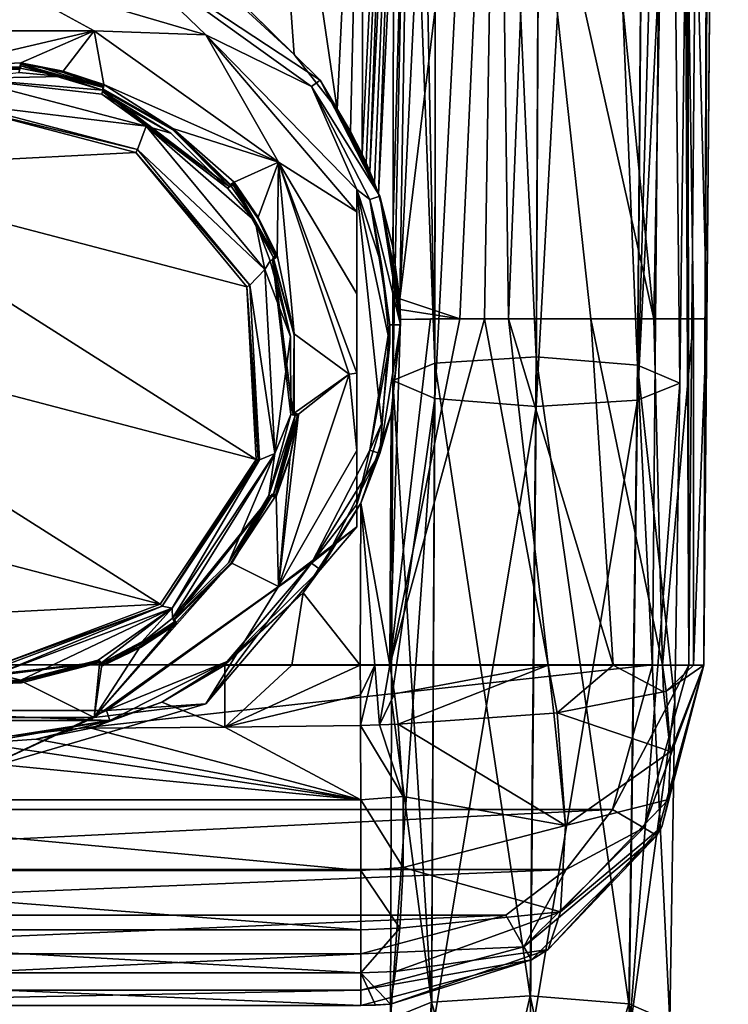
# Model space of a CAD drawing. Header units: metres. Extents: x -106 to 106, y -152 to 75.
# Tile 4 of 21: x 1 to 22, y -125 to -96. Entities that reach past the tile are written whole.
import ezdxf

# ---------------------------------------------------------------- set-up
doc = ezdxf.new("R2010")
doc.units = ezdxf.units.M
doc.layers.add('solid_20522313', color=7, linetype='CONTINUOUS')

msp = doc.modelspace()

# ---------------------------------------------------------------- linework, layer by layer
at = {"layer": 'solid_20522313'}
for points in [[(20.418339, -34.574829, 22.494419), (20.647184, -115.083435, 22.060659), (20.553452, -33.814629, 22.477692)], [(21.356344, -33.821636, 22.060659), (20.553452, -33.814629, 22.477692), (20.647184, -115.083435, 22.060659)], [(21.356344, -33.821636, 22.060659), (20.647184, -115.083435, 22.060659), (21.086508, -115.087265, 21)], [(21.443855, -33.822399, 21.965246), (21.356344, -33.821636, 22.060659), (21.086508, -115.087265, 21)], [(21.443855, -33.822399, 21.965246), (21.086508, -115.087265, 21), (21.795668, -33.82547, 21)], [(21.086508, -115.087265, 21), (21.485104, -69.412735, 10.5), (21.795668, -33.82547, 10.5)], [(21.086508, -115.087265, 21), (21.795668, -33.82547, 10.5), (21.795668, -33.82547, 21)], [(20.418339, -34.574829, 22.494419), (20.282812, -35.291965, 22.5), (20.647184, -115.083435, 22.060659)], [(19.586565, -115.074173, 22.5), (20.282812, -35.291965, 22.5), (-19.586565, -115.074173, 22.5)], [(3.959791, -66.959793, 22.5), (-19.586565, -115.074173, 22.5), (20.282812, -35.291965, 22.5)], [(19.586565, -115.074173, 22.5), (20.647184, -115.083435, 22.060659), (20.282812, -35.291965, 22.5)], [(13.244056, -106.289482, 92.560883), (13.317636, -42.401688, 81.525284), (12, -42.956642, 78.392464)], [(16.199522, -106.103897, 93.771118), (13.317636, -42.401688, 81.525284), (13.244056, -106.289482, 92.560883)], [(16.199522, -106.103897, 93.771118), (16.500002, -42.173271, 82.823753), (13.317636, -42.401688, 81.525284)], [(19.154987, -106.343422, 92.570396), (16.500002, -42.173271, 82.823753), (16.199522, -106.103897, 93.771118)], [(19.154987, -106.343422, 92.570396), (19.682365, -42.401684, 81.525284), (16.500002, -42.173271, 82.823753)], [(19.154987, -106.343422, 92.570396), (20.379335, -106.867821, 89.661728), (19.682365, -42.401684, 81.525284)], [(20.77791, -74.913292, 84.027283), (19.682365, -42.401684, 81.525284), (20.379335, -106.867821, 89.661728)], [(12.07196, -74.873978, 84.020348), (13.244056, -106.289482, 92.560883), (12, -42.956642, 78.392464)], [(19.154987, -107.369873, 86.749115), (19.682365, -43.506641, 75.258766), (21, -42.956642, 78.392464)], [(20.77791, -74.913292, 84.027283), (19.154987, -107.369873, 86.749115), (21, -42.956642, 78.392464)], [(13.244056, -107.315933, 86.739601), (12.019709, -106.791534, 89.648277), (13.317636, -43.506645, 75.258766)], [(12.07196, -74.873978, 84.020348), (13.317636, -43.506645, 75.258766), (12.019709, -106.791534, 89.648277)], [(13.244056, -107.315933, 86.739601), (13.317636, -43.506645, 75.258766), (16.500002, -43.736107, 73.96048)], [(16.199522, -107.555458, 85.538879), (16.500002, -43.736107, 73.96048), (19.682365, -43.506641, 75.258766)], [(16.199522, -107.555458, 85.538879), (19.682365, -43.506641, 75.258766), (19.154987, -107.369873, 86.749115)], [(13.244056, -107.315933, 86.739601), (16.500002, -43.736107, 73.96048), (16.199522, -107.555458, 85.538879)], [(3.959791, -66.959793, 22.5), (0, -68.599998, 22.5), (-19.586565, -115.074173, 22.5)], [(20.271166, -69.271843, 3.397589), (19.629318, -105, 4.648063), (16.615055, -74.704102, -2.482999)], [(20.271166, -69.271843, 3.397589), (20.782076, -105, 7.479926), (19.629318, -105, 4.648063)], [(20.271166, -69.271843, 3.397589), (21.174538, -105, 10.5), (20.782076, -105, 7.479926)], [(21.485104, -69.412735, 10.5), (21.174538, -105, 10.5), (20.271166, -69.271843, 3.397589)], [(21.086508, -115.087265, 21), (21.174538, -105, 10.5), (21.485104, -69.412735, 10.5)], [(16.615055, -74.704102, -2.482999), (19.629318, -105, 4.648063), (16.033888, -88.911774, -1.165418)], [(12.07196, -74.873978, 84.020348), (12.019709, -106.791534, 89.648277), (13.244056, -106.289482, 92.560883)], [(20.77791, -74.913292, 84.027283), (20.379335, -106.867821, 89.661728), (19.154987, -107.369873, 86.749115)], [(12.61006, -81.081345, -4.80418), (11.60864, -101.366943, -1.7224), (12.293762, -81.601692, -4.87665)], [(12.017926, -102.866013, -1.374731), (11.60864, -101.366943, -1.7224), (12.61006, -81.081345, -4.80418)], [(12.017926, -102.866013, -1.374731), (12.61006, -81.081345, -4.80418), (12.223787, -104.41053, -1.079157)], [(13.3752, -80.92971, -4.395631), (12.223787, -104.41053, -1.079157), (12.61006, -81.081345, -4.80418)], [(15.076413, -81.058182, -3.145722), (12.223787, -104.41053, -1.079157), (13.3752, -80.92971, -4.395631)], [(15.076413, -81.058182, -3.145722), (13.974951, -104.999962, -0.397946), (12.223787, -104.41053, -1.079157)], [(15.076413, -81.058182, -3.145722), (14.698048, -105, -0.061177), (13.974951, -104.999962, -0.397946)], [(15.076413, -81.058182, -3.145722), (15.395058, -105.000046, 0.322935), (14.698048, -105, -0.061177)], [(16.033888, -88.911774, -1.165418), (15.395058, -105.000046, 0.322935), (15.076413, -81.058182, -3.145722)], [(12.293762, -81.601692, -4.87665), (11.354246, -100.701981, -1.895621), (12.028764, -81.797455, -4.970572)], [(11.486771, -101.03286, -1.808015), (11.354246, -100.701981, -1.895621), (12.293762, -81.601692, -4.87665)], [(11.486771, -101.03286, -1.808015), (12.293762, -81.601692, -4.87665), (11.60864, -101.366943, -1.7224)], [(12.028764, -81.797455, -4.970572), (11.127767, -100.196037, -2.034785), (11.193257, -82.401192, -5.219851)], [(11.244199, -100.447899, -1.964742), (11.127767, -100.196037, -2.034785), (12.028764, -81.797455, -4.970572)], [(11.244199, -100.447899, -1.964742), (12.028764, -81.797455, -4.970572), (11.354246, -100.701981, -1.895621)], [(11.193257, -82.401192, -5.219851), (10.405226, -98.903221, -2.410934), (8.160838, -83.640762, -5.685966)], [(10.788198, -99.539665, -2.223072), (10.405226, -98.903221, -2.410934), (11.193257, -82.401192, -5.219851)], [(11.127767, -100.196037, -2.034785), (10.788198, -99.539665, -2.223072), (11.193257, -82.401192, -5.219851)], [(9.152653, -97.294502, -2.909142), (7.693264, -95.95385, -3.29194), (8.160838, -83.640762, -5.685966)], [(10.405226, -98.903221, -2.410934), (9.152653, -97.294502, -2.909142), (8.160838, -83.640762, -5.685966)], [(16.033888, -88.911774, -1.165418), (17.79442, -104.999992, 2.213134), (15.395058, -105.000046, 0.322935)], [(16.033888, -88.911774, -1.165418), (19.629318, -105, 4.648063), (17.79442, -104.999992, 2.213134)], [(0, -94.794876, -9.39286), (3.684891, -93.940369, -2.568152), (6.575448, -96.726418, -8.982299)], [(3.684891, -93.940369, -2.568152), (7.195808, -95.363564, -2.346693), (9.907431, -98.044655, -1.929498)], [(9.652482, -98.227737, -1.90101), (3.684891, -93.940369, -2.568152), (9.907431, -98.044655, -1.929498)], [(6.575448, -96.726418, -8.982299), (3.684891, -93.940369, -2.568152), (9.652482, -98.227737, -1.90101)], [(0, -94.794876, -9.39286), (3.32181, -96.610832, -9.706311), (-3.321819, -96.61084, -9.706311)], [(0, -94.794876, -9.39286), (6.575448, -96.726418, -8.982299), (3.32181, -96.610832, -9.706311)], [(7.195808, -95.363564, -2.346693), (7.693264, -95.95385, -3.29194), (9.152653, -97.294502, -2.909142)], [(9.907431, -98.044655, -1.929498), (7.195808, -95.363564, -2.346693), (9.152653, -97.294502, -2.909142)], [(-1.204104, -97.6651, -9.48222), (-3.321819, -96.61084, -9.706311), (3.32181, -96.610832, -9.706311)], [(-1.204104, -97.6651, -9.48222), (3.32181, -96.610832, -9.706311), (1.190827, -97.540115, -9.508787)], [(2.419958, -97.777267, -9.458379), (1.190827, -97.540115, -9.508787), (3.32181, -96.610832, -9.706311)], [(2.419958, -97.777267, -9.458379), (3.32181, -96.610832, -9.706311), (3.605642, -98.173019, -9.374258)], [(6.575448, -96.726418, -8.982299), (8.696962, -100.43074, -8.894365), (3.32181, -96.610832, -9.706311)], [(3.605642, -98.173019, -9.374258), (3.32181, -96.610832, -9.706311), (8.696962, -100.43074, -8.894365)], [(10.975, -101.234001, -4.838734), (6.575448, -96.726418, -8.982299), (9.652482, -98.227737, -1.90101)], [(6.575448, -96.726418, -8.982299), (10.975, -101.881821, -7.886485), (8.696962, -100.43074, -8.894365)], [(10.975, -101.234001, -4.838734), (10.975, -101.881821, -7.886485), (6.575448, -96.726418, -8.982299)], [(9.907431, -98.044655, -1.929498), (9.152653, -97.294502, -2.909142), (10.405226, -98.903221, -2.410934)], [(-1.204104, -97.6651, -9.48222), (1.190827, -97.540115, -9.508787), (1.158178, -97.659302, -9.483454)], [(-1.204104, -97.70668, -9.67785), (1.158178, -97.659302, -9.483454), (1.158178, -97.700882, -9.679083)], [(-1.204104, -97.6651, -9.48222), (1.158178, -97.659302, -9.483454), (-1.204104, -97.70668, -9.67785)], [(-1.204104, -97.70668, -9.67785), (1.158178, -97.700882, -9.679083), (1.150574, -97.743301, -9.742167)], [(-0.465016, -97.99514, -9.71877), (1.132052, -97.817047, -9.756626), (2.394076, -97.93412, -9.73174)], [(1.132052, -97.817047, -9.756626), (1.164708, -97.697838, -9.781965), (2.394076, -97.93412, -9.73174)], [(1.150574, -97.743301, -9.742167), (1.164708, -97.697838, -9.781965), (1.132052, -97.817047, -9.756626)], [(1.183224, -97.624115, -9.767507), (1.164708, -97.697838, -9.781965), (1.150574, -97.743301, -9.742167)], [(1.183224, -97.624115, -9.767507), (1.150574, -97.743301, -9.742167), (1.158178, -97.700882, -9.679083)], [(1.190827, -97.581696, -9.704417), (1.158178, -97.659302, -9.483454), (1.190827, -97.540115, -9.508787)], [(1.190827, -97.581696, -9.704417), (1.158178, -97.700882, -9.679083), (1.158178, -97.659302, -9.483454)], [(1.190827, -97.581696, -9.704417), (1.183224, -97.624115, -9.767507), (1.158178, -97.700882, -9.679083)], [(1.183224, -97.624115, -9.767507), (2.394076, -97.93412, -9.73174), (1.164708, -97.697838, -9.781965)], [(1.190827, -97.581696, -9.704417), (3.598039, -98.257027, -9.632977), (1.183224, -97.624115, -9.767507)], [(1.183224, -97.624115, -9.767507), (3.598039, -98.257027, -9.632977), (3.579523, -98.330742, -9.647436)], [(1.183224, -97.624115, -9.767507), (3.579523, -98.330742, -9.647436), (2.394076, -97.93412, -9.73174)], [(2.419958, -97.777267, -9.458379), (1.190827, -97.581696, -9.704417), (1.190827, -97.540115, -9.508787)], [(1.809458, -97.680115, -9.683497), (3.598039, -98.257027, -9.632977), (1.190827, -97.581696, -9.704417)], [(1.809458, -97.680115, -9.683497), (1.190827, -97.581696, -9.704417), (2.419958, -97.777267, -9.458379)], [(2.419958, -97.818848, -9.654009), (3.598039, -98.257027, -9.632977), (1.809458, -97.680115, -9.683497)], [(2.419958, -97.818848, -9.654009), (1.809458, -97.680115, -9.683497), (2.419958, -97.777267, -9.458379)], [(2.419958, -97.818848, -9.654009), (2.419958, -97.777267, -9.458379), (3.605642, -98.173019, -9.374258)], [(3.019584, -97.997284, -9.616082), (2.419958, -97.818848, -9.654009), (3.605642, -98.173019, -9.374258)], [(3.019584, -97.997284, -9.616082), (3.598039, -98.257027, -9.632977), (2.419958, -97.818848, -9.654009)], [(-0.465016, -97.99514, -9.71877), (2.394076, -97.93412, -9.73174), (3.579523, -98.330742, -9.647436)], [(4.838932, -99.385277, -9.423288), (-0.440793, -98.744118, -11.022277), (-0.465016, -97.99514, -9.71877)], [(-0.465016, -97.99514, -9.71877), (3.579523, -98.330742, -9.647436), (3.546867, -98.449951, -9.622097)], [(4.838932, -99.385277, -9.423288), (-0.465016, -97.99514, -9.71877), (3.546867, -98.449951, -9.622097)], [(3.019584, -97.997284, -9.616082), (3.605642, -98.173019, -9.374258), (3.605642, -98.214607, -9.569888)], [(3.019584, -97.997284, -9.616082), (3.605642, -98.214607, -9.569888), (3.598039, -98.257027, -9.632977)], [(9.652482, -98.227737, -1.90101), (9.907431, -98.044655, -1.929498), (11.6494, -101.425026, -1.40349)], [(9.907431, -98.044655, -1.929498), (10.405226, -98.903221, -2.410934), (10.788198, -99.539665, -2.223072)], [(9.907431, -98.044655, -1.929498), (10.788198, -99.539665, -2.223072), (11.127767, -100.196037, -2.034785)], [(9.907431, -98.044655, -1.929498), (11.127767, -100.196037, -2.034785), (11.244199, -100.447899, -1.964742)], [(9.907431, -98.044655, -1.929498), (11.244199, -100.447899, -1.964742), (11.354246, -100.701981, -1.895621)], [(9.907431, -98.044655, -1.929498), (11.354246, -100.701981, -1.895621), (11.486771, -101.03286, -1.808015)], [(9.907431, -98.044655, -1.929498), (11.486771, -101.03286, -1.808015), (11.60864, -101.366943, -1.7224)], [(11.6494, -101.425026, -1.40349), (9.907431, -98.044655, -1.929498), (11.60864, -101.366943, -1.7224)], [(3.546867, -98.449951, -9.622097), (3.579523, -98.330742, -9.647436), (3.598039, -98.257027, -9.632977)], [(3.565388, -98.376213, -9.607638), (3.546867, -98.449951, -9.622097), (3.598039, -98.257027, -9.632977)], [(5.554942, -99.592545, -9.379231), (3.546867, -98.449951, -9.622097), (3.565388, -98.376213, -9.607638)], [(3.565388, -98.376213, -9.607638), (3.598039, -98.257027, -9.632977), (3.605642, -98.214607, -9.569888)], [(3.572993, -98.333794, -9.544554), (3.565388, -98.376213, -9.607638), (3.605642, -98.214607, -9.569888)], [(7.264959, -101.152962, -9.017423), (3.565388, -98.376213, -9.607638), (3.572993, -98.333794, -9.544554)], [(5.554942, -99.592545, -9.379231), (3.565388, -98.376213, -9.607638), (7.202985, -101.194084, -9.038814)], [(7.264959, -101.152962, -9.017423), (7.202985, -101.194084, -9.038814), (3.565388, -98.376213, -9.607638)], [(3.572993, -98.333794, -9.544554), (3.605642, -98.173019, -9.374258), (3.572993, -98.292206, -9.348925)], [(5.615823, -99.45256, -9.102283), (3.572993, -98.292206, -9.348925), (3.605642, -98.173019, -9.374258)], [(3.572993, -98.333794, -9.544554), (3.605642, -98.214607, -9.569888), (3.605642, -98.173019, -9.374258)], [(5.615823, -99.45256, -9.102283), (3.572993, -98.333794, -9.544554), (3.572993, -98.292206, -9.348925)], [(5.615823, -99.45256, -9.102283), (5.615824, -99.494141, -9.297914), (3.572993, -98.333794, -9.544554)], [(7.264959, -101.152962, -9.017423), (3.572993, -98.333794, -9.544554), (5.615824, -99.494141, -9.297914)], [(5.615823, -99.45256, -9.102283), (3.605642, -98.173019, -9.374258), (8.696962, -100.43074, -8.894365)], [(11.349856, -101.521477, -1.388482), (9.652482, -98.227737, -1.90101), (11.6494, -101.425026, -1.40349)], [(10.975, -101.234001, -4.838734), (9.652482, -98.227737, -1.90101), (11.349856, -101.521477, -1.388482)], [(4.838932, -99.385277, -9.423288), (3.546867, -98.449951, -9.622097), (5.554942, -99.592545, -9.379231)], [(-5.242935, -100.657463, -10.686388), (-0.43694, -98.851532, -11.07025), (4.536327, -100.155014, -10.793186)], [(-0.440793, -98.744118, -11.022277), (4.587154, -100.061913, -10.74217), (-0.43694, -98.851532, -11.07025)], [(4.838932, -99.385277, -9.423288), (4.587154, -100.061913, -10.74217), (-0.440793, -98.744118, -11.022277)], [(4.587154, -100.061913, -10.74217), (4.536327, -100.155014, -10.793186), (-0.43694, -98.851532, -11.07025)], [(8.294523, -103.559364, -8.536058), (4.587154, -100.061913, -10.74217), (4.838932, -99.385277, -9.423288)], [(4.838932, -99.385277, -9.423288), (7.202985, -101.194084, -9.038814), (8.010735, -102.149757, -8.83568)], [(8.294523, -103.559364, -8.536058), (4.838932, -99.385277, -9.423288), (8.010735, -102.149757, -8.83568)], [(4.838932, -99.385277, -9.423288), (5.554942, -99.592545, -9.379231), (7.202985, -101.194084, -9.038814)], [(5.615823, -99.45256, -9.102283), (8.696962, -100.43074, -8.894365), (7.39965, -101.020653, -8.768977)], [(5.615823, -99.45256, -9.102283), (7.39965, -101.020653, -8.768977), (7.290402, -101.082344, -8.755863)], [(5.615823, -99.45256, -9.102283), (7.290402, -101.082344, -8.755863), (5.615824, -99.494141, -9.297914)], [(7.290402, -101.082344, -8.755863), (7.290402, -101.123924, -8.951492), (5.615824, -99.494141, -9.297914)], [(7.264959, -101.152962, -9.017423), (5.615824, -99.494141, -9.297914), (7.290402, -101.123924, -8.951492)], [(4.587154, -100.061913, -10.74217), (7.862965, -104.018806, -9.901108), (4.536327, -100.155014, -10.793186)], [(8.294523, -103.559364, -8.536058), (7.862965, -104.018806, -9.901108), (4.587154, -100.061913, -10.74217)], [(-5.242935, -100.657463, -10.686388), (4.536327, -100.155014, -10.793186), (7.775277, -104.069511, -9.961134)], [(7.862965, -104.018806, -9.901108), (7.775277, -104.069511, -9.961134), (4.536327, -100.155014, -10.793186)], [(-5.242935, -100.657463, -10.686388), (8.043475, -109.093704, -8.893209), (-8.043475, -104.877411, -9.78941)], [(-5.242935, -100.657463, -10.686388), (7.775277, -104.069511, -9.961134), (8.043475, -109.093704, -8.893209)], [(8.696962, -100.43074, -8.894365), (8.097338, -102.038475, -8.552631), (7.39965, -101.020653, -8.768977)], [(8.696962, -100.43074, -8.894365), (8.64965, -103.138397, -8.318834), (8.097338, -102.038475, -8.552631)], [(8.696962, -100.43074, -8.894365), (9.146076, -105.433525, -7.830991), (8.64965, -103.138397, -8.318834)], [(10.75, -106.611313, -7.580644), (9.146076, -105.433525, -7.830991), (8.696962, -100.43074, -8.894365)], [(10.975, -106.584305, -7.453579), (10.75, -106.611313, -7.580644), (8.696962, -100.43074, -8.894365)], [(10.975, -104.271034, -7.800312), (10.975, -106.584305, -7.453579), (8.696962, -100.43074, -8.894365)], [(10.975, -101.881821, -7.886485), (10.975, -104.271034, -7.800312), (8.696962, -100.43074, -8.894365)], [(7.202985, -101.194084, -9.038814), (7.312254, -101.132378, -9.05193), (8.010735, -102.149757, -8.83568)], [(7.264959, -101.152962, -9.017423), (7.312254, -101.132378, -9.05193), (7.202985, -101.194084, -9.038814)], [(7.374208, -101.091263, -9.030541), (7.312254, -101.132378, -9.05193), (7.264959, -101.152962, -9.017423)], [(7.374208, -101.091263, -9.030541), (7.264959, -101.152962, -9.017423), (7.290402, -101.123924, -8.951492)], [(7.290402, -101.082344, -8.755863), (7.39965, -101.020653, -8.768977), (7.39965, -101.062233, -8.964606)], [(7.290402, -101.082344, -8.755863), (7.39965, -101.062233, -8.964606), (7.290402, -101.123924, -8.951492)], [(7.374208, -101.091263, -9.030541), (7.290402, -101.123924, -8.951492), (7.39965, -101.062233, -8.964606)], [(7.374208, -101.091263, -9.030541), (8.010735, -102.149757, -8.83568), (7.312254, -101.132378, -9.05193)], [(7.374208, -101.091263, -9.030541), (7.39965, -101.062233, -8.964606), (8.624208, -103.209015, -8.5804)], [(7.374208, -101.091263, -9.030541), (8.562254, -103.25013, -8.601789), (8.010735, -102.149757, -8.83568)], [(7.374208, -101.091263, -9.030541), (8.624208, -103.209015, -8.5804), (8.562254, -103.25013, -8.601789)], [(8.097338, -102.038475, -8.552631), (7.39965, -101.062233, -8.964606), (7.39965, -101.020653, -8.768977)], [(8.097338, -102.038475, -8.552631), (8.097338, -102.080055, -8.74826), (7.39965, -101.062233, -8.964606)], [(8.624208, -103.209015, -8.5804), (7.39965, -101.062233, -8.964606), (8.097338, -102.080055, -8.74826)], [(10.975, -101.234001, -4.838734), (11.349856, -101.521477, -1.388482), (11.696326, -103.411652, -3.950097)], [(10.975, -101.234001, -4.838734), (10.975, -110.408501, -2.888633), (10.975, -101.881821, -7.886485)], [(10.975, -101.234001, -4.838734), (11.696325, -108.057678, -2.962555), (10.975, -110.408501, -2.888633)], [(10.975, -101.234001, -4.838734), (11.935, -105.706017, -3.321539), (11.696325, -108.057678, -2.962555)], [(10.975, -101.234001, -4.838734), (11.696326, -103.411652, -3.950097), (11.935, -105.706017, -3.321539)], [(11.349856, -101.521477, -1.388482), (11.6494, -101.425026, -1.40349), (12.25, -105.174316, -0.820077)], [(11.935, -105.174316, -0.820077), (11.349856, -101.521477, -1.388482), (12.25, -105.174316, -0.820077)], [(11.696326, -103.411652, -3.950097), (11.349856, -101.521477, -1.388482), (11.935, -105.174316, -0.820077)], [(11.6494, -101.425026, -1.40349), (11.60864, -101.366943, -1.7224), (12.017926, -102.866013, -1.374731)], [(11.6494, -101.425026, -1.40349), (12.240364, -104.72168, -1.027052), (12.248606, -105.019035, -0.978406)], [(12.25, -105.174316, -0.820077), (11.6494, -101.425026, -1.40349), (12.248606, -105.019035, -0.978406)], [(11.6494, -101.425026, -1.40349), (12.017926, -102.866013, -1.374731), (12.223787, -104.41053, -1.079157)], [(11.6494, -101.425026, -1.40349), (12.223787, -104.41053, -1.079157), (12.240364, -104.72168, -1.027052)], [(8.097338, -102.038475, -8.552631), (8.64965, -103.138397, -8.318834), (8.097338, -102.080055, -8.74826)], [(8.64965, -103.138397, -8.318834), (8.64965, -103.179985, -8.514464), (8.097338, -102.080055, -8.74826)], [(8.624208, -103.209015, -8.5804), (8.097338, -102.080055, -8.74826), (8.64965, -103.179985, -8.514464)], [(10.975, -110.408501, -2.888633), (10.975, -104.271034, -7.800312), (10.975, -101.881821, -7.886485)], [(8.010735, -102.149757, -8.83568), (8.562254, -103.25013, -8.601789), (8.452985, -103.311836, -8.588672)], [(8.294523, -103.559364, -8.536058), (8.010735, -102.149757, -8.83568), (8.452985, -103.311836, -8.588672)], [(8.624208, -103.209015, -8.5804), (8.514959, -103.270714, -8.567281), (8.452985, -103.311836, -8.588672)], [(8.624208, -103.209015, -8.5804), (8.452985, -103.311836, -8.588672), (8.562254, -103.25013, -8.601789)], [(8.514959, -103.270714, -8.567281), (9.046924, -105.508667, -8.121721), (8.452985, -103.311836, -8.588672)], [(8.514959, -103.270714, -8.567281), (8.64965, -103.179985, -8.514464), (8.540402, -103.241676, -8.50135)], [(8.624208, -103.209015, -8.5804), (8.64965, -103.179985, -8.514464), (8.514959, -103.270714, -8.567281)], [(8.514959, -103.270714, -8.567281), (8.540402, -103.241676, -8.50135), (9.12363, -107.792992, -7.60604)], [(8.514959, -103.270714, -8.567281), (9.054506, -107.781006, -7.638721), (9.046924, -105.508667, -8.121721)], [(8.514959, -103.270714, -8.567281), (9.12363, -107.792992, -7.60604), (9.054506, -107.781006, -7.638721)], [(8.64965, -103.138397, -8.318834), (8.540402, -103.200096, -8.305721), (8.540402, -103.241676, -8.50135)], [(8.64965, -103.138397, -8.318834), (9.146076, -105.433525, -7.830991), (8.540402, -103.200096, -8.305721)], [(8.64965, -103.138397, -8.318834), (8.540402, -103.241676, -8.50135), (8.64965, -103.179985, -8.514464)], [(9.146076, -105.433525, -7.830991), (8.540402, -103.241676, -8.50135), (8.540402, -103.200096, -8.305721)], [(9.146076, -105.433525, -7.830991), (9.146079, -105.475105, -8.026621), (8.540402, -103.241676, -8.50135)], [(9.12363, -107.792992, -7.60604), (8.540402, -103.241676, -8.50135), (9.146079, -105.475105, -8.026621)], [(8.294523, -103.559364, -8.536058), (8.452985, -103.311836, -8.588672), (9.046924, -105.508667, -8.121721)], [(11.696326, -103.411652, -3.950097), (11.935, -105.174316, -0.820077), (11.935, -105.706017, -3.321539)], [(8.294523, -103.559364, -8.536058), (8.58188, -108.922951, -7.395994), (7.862965, -104.018806, -9.901108)], [(8.294523, -103.559364, -8.536058), (9.046924, -105.508667, -8.121721), (8.58188, -108.922951, -7.395994)], [(7.862965, -104.018806, -9.901108), (8.13539, -109.103394, -8.820345), (7.775277, -104.069511, -9.961134)], [(7.775277, -104.069511, -9.961134), (8.100316, -109.104622, -8.871314), (8.043475, -109.093704, -8.893209)], [(7.775277, -104.069511, -9.961134), (8.13539, -109.103394, -8.820345), (8.100316, -109.104622, -8.871314)], [(8.58188, -108.922951, -7.395994), (8.13539, -109.103394, -8.820345), (7.862965, -104.018806, -9.901108)], [(10.975, -110.408501, -2.888633), (10.975, -106.584305, -7.453579), (10.975, -104.271034, -7.800312)], [(12.240364, -104.72168, -1.027052), (12.223787, -104.41053, -1.079157), (13.974951, -104.999962, -0.397946)], [(-8.043475, -104.877411, -9.78941), (8.043475, -109.093704, -8.893209), (5.242935, -113.313652, -7.996231)], [(-8.043475, -104.877411, -9.78941), (5.242935, -113.313652, -7.996231), (-7.775277, -109.901596, -8.721485)], [(12.240364, -104.72168, -1.027052), (13.974951, -104.999962, -0.397946), (12.248606, -105.019035, -0.978406)], [(11.349856, -108.827148, -0.251671), (11.935, -105.174316, -0.820077), (11.6494, -108.923599, -0.236663)], [(11.935, -105.706017, -3.321539), (11.935, -105.174316, -0.820077), (11.349856, -108.827148, -0.251671)], [(11.6494, -108.923599, -0.236663), (12.25, -105.174316, -0.820077), (11.975472, -107.761292, -0.587191)], [(11.935, -105.174316, -0.820077), (12.25, -105.174316, -0.820077), (11.6494, -108.923599, -0.236663)], [(13.974951, -104.999962, -0.397946), (14.698048, -105, -0.061177), (11.93578, -115.087265, 0.720966)], [(13.123277, -105.000015, -0.721972), (13.974951, -104.999962, -0.397946), (11.93578, -115.087265, 0.720966)], [(14.698048, -105, -0.061177), (16.550951, -115.087265, 2.233368), (11.93578, -115.087265, 0.720966)], [(12.248606, -105.019035, -0.978406), (13.123277, -105.000015, -0.721972), (11.93578, -115.087265, 0.720966)], [(11.975472, -107.761292, -0.587191), (12.248606, -105.019035, -0.978406), (11.93578, -115.087265, 0.720966)], [(12.25, -105.174316, -0.820077), (12.248606, -105.019035, -0.978406), (11.975472, -107.761292, -0.587191)], [(12.248606, -105.019035, -0.978406), (13.974951, -104.999962, -0.397946), (13.123277, -105.000015, -0.721972)], [(14.698048, -105, -0.061177), (15.395058, -105.000046, 0.322935), (16.550951, -115.087265, 2.233368)], [(15.395058, -105.000046, 0.322935), (17.79442, -104.999992, 2.213134), (18.439093, -115.087265, 3.800468)], [(15.395058, -105.000046, 0.322935), (18.439093, -115.087265, 3.800468), (16.550951, -115.087265, 2.233368)], [(17.79442, -104.999992, 2.213134), (19.879189, -115.087265, 5.786892), (18.439093, -115.087265, 3.800468)], [(17.79442, -104.999992, 2.213134), (19.629318, -105, 4.648063), (19.879189, -115.087265, 5.786892)], [(19.629318, -105, 4.648063), (20.782076, -105, 7.479926), (19.879189, -115.087265, 5.786892)], [(20.782076, -105, 7.479926), (20.7798, -115.087265, 8.068705), (19.879189, -115.087265, 5.786892)], [(21.174538, -105, 10.5), (21.086508, -115.087265, 10.5), (20.7798, -115.087265, 8.068705)], [(20.782076, -105, 7.479926), (21.174538, -105, 10.5), (20.7798, -115.087265, 8.068705)], [(21.086508, -115.087265, 21), (21.086508, -115.087265, 10.5), (21.174538, -105, 10.5)], [(8.58188, -108.922951, -7.395994), (9.046924, -105.508667, -8.121721), (9.054506, -107.781006, -7.638721)], [(9.12363, -107.792992, -7.60604), (9.146079, -105.475105, -8.026621), (9.152008, -107.785767, -7.535475)], [(9.146076, -105.433525, -7.830991), (9.152008, -107.744186, -7.339845), (9.146079, -105.475105, -8.026621)], [(10.75, -106.611313, -7.580644), (9.152008, -107.744186, -7.339845), (9.146076, -105.433525, -7.830991)], [(9.152008, -107.744186, -7.339845), (9.152008, -107.785767, -7.535475), (9.146079, -105.475105, -8.026621)], [(11.935, -105.706017, -3.321539), (11.349856, -108.827148, -0.251671), (11.696325, -108.057678, -2.962555)], [(16.199522, -106.103897, 93.771118), (13.244056, -106.289482, 92.560883), (16.024492, -124.726135, 96.940552)], [(16.199522, -106.103897, 93.771118), (16.024492, -124.726135, 96.940552), (18.900831, -124.959328, 95.771515)], [(19.154987, -106.343422, 92.570396), (16.199522, -106.103897, 93.771118), (18.900831, -124.959328, 95.771515)], [(13.244056, -106.289482, 92.560883), (12.019709, -106.791534, 89.648277), (13.148152, -124.906837, 95.76226)], [(13.244056, -106.289482, 92.560883), (13.148152, -124.906837, 95.76226), (16.024492, -124.726135, 96.940552)], [(19.154987, -106.343422, 92.570396), (18.900831, -124.959328, 95.771515), (20.091513, -125.469505, 92.941704)], [(19.154987, -106.343422, 92.570396), (20.091513, -125.469505, 92.941704), (20.236528, -116.168663, 91.30172)], [(19.154987, -106.343422, 92.570396), (20.236528, -116.168663, 91.30172), (20.379335, -106.867821, 89.661728)], [(8.696971, -112.791878, -6.266925), (9.273857, -107.776123, -7.333057), (10.75, -106.611313, -7.580644)], [(8.696971, -112.791878, -6.266925), (10.75, -106.611313, -7.580644), (10.975, -108.838646, -6.829433)], [(9.273857, -107.776123, -7.333057), (9.152008, -107.744186, -7.339845), (10.75, -106.611313, -7.580644)], [(10.975, -108.838646, -6.829433), (10.75, -106.611313, -7.580644), (10.975, -106.584305, -7.453579)], [(10.975, -108.838646, -6.829433), (10.975, -106.584305, -7.453579), (10.975, -110.408501, -2.888633)], [(11.987485, -116.093391, 91.288445), (13.148152, -124.906837, 95.76226), (12.019709, -106.791534, 89.648277)], [(13.244056, -107.315933, 86.739601), (11.987485, -116.093391, 91.288445), (12.019709, -106.791534, 89.648277)], [(20.379335, -106.867821, 89.661728), (20.236528, -116.168663, 91.30172), (18.900831, -125.957947, 90.108063)], [(19.154987, -107.369873, 86.749115), (20.379335, -106.867821, 89.661728), (18.900831, -125.957947, 90.108063)], [(13.244056, -107.315933, 86.739601), (13.148152, -125.905457, 90.098808), (11.957471, -125.395279, 92.928619)], [(13.244056, -107.315933, 86.739601), (11.957471, -125.395279, 92.928619), (11.987485, -116.093391, 91.288445)], [(13.244056, -107.315933, 86.739601), (16.199522, -107.555458, 85.538879), (13.148152, -125.905457, 90.098808)], [(16.199522, -107.555458, 85.538879), (16.024492, -126.138649, 88.929771), (13.148152, -125.905457, 90.098808)], [(19.154987, -107.369873, 86.749115), (18.900831, -125.957947, 90.108063), (16.024492, -126.138649, 88.929771)], [(16.199522, -107.555458, 85.538879), (19.154987, -107.369873, 86.749115), (16.024492, -126.138649, 88.929771)], [(8.407458, -110.143051, -7.136653), (9.054506, -107.781006, -7.638721), (9.17638, -107.812943, -7.631932)], [(8.407458, -110.143051, -7.136653), (8.58188, -108.922951, -7.395994), (9.054506, -107.781006, -7.638721)], [(8.407458, -110.143051, -7.136653), (9.17638, -107.812943, -7.631932), (8.529332, -110.174988, -7.129864)], [(8.529332, -110.174988, -7.129864), (9.17638, -107.812943, -7.631932), (8.934813, -109.01545, -7.376332)], [(9.245481, -107.824928, -7.599257), (8.529332, -110.174988, -7.129864), (8.934813, -109.01545, -7.376332)], [(9.245481, -107.824928, -7.599257), (8.598434, -110.186974, -7.097188), (8.529332, -110.174988, -7.129864)], [(9.273857, -107.817703, -7.528687), (9.031406, -109.019974, -7.273136), (8.598434, -110.186974, -7.097188)], [(9.245481, -107.824928, -7.599257), (9.273857, -107.817703, -7.528687), (8.598434, -110.186974, -7.097188)], [(8.696971, -112.791878, -6.266925), (9.031406, -108.978394, -7.077507), (9.273857, -107.776123, -7.333057)], [(9.245481, -107.824928, -7.599257), (8.934813, -109.01545, -7.376332), (9.17638, -107.812943, -7.631932)], [(9.031406, -108.978394, -7.077507), (9.273857, -107.817703, -7.528687), (9.273857, -107.776123, -7.333057)], [(9.031406, -108.978394, -7.077507), (9.031406, -109.019974, -7.273136), (9.273857, -107.817703, -7.528687)], [(9.12363, -107.792992, -7.60604), (9.17638, -107.812943, -7.631932), (9.054506, -107.781006, -7.638721)], [(9.12363, -107.792992, -7.60604), (9.152008, -107.785767, -7.535475), (9.245481, -107.824928, -7.599257)], [(9.12363, -107.792992, -7.60604), (9.245481, -107.824928, -7.599257), (9.17638, -107.812943, -7.631932)], [(9.152008, -107.744186, -7.339845), (9.273857, -107.817703, -7.528687), (9.152008, -107.785767, -7.535475)], [(9.273857, -107.776123, -7.333057), (9.273857, -107.817703, -7.528687), (9.152008, -107.744186, -7.339845)], [(9.152008, -107.785767, -7.535475), (9.273857, -107.817703, -7.528687), (9.245481, -107.824928, -7.599257)], [(11.975472, -107.761292, -0.587191), (11.93578, -115.087265, 0.720966), (11.089539, -110.3703, -0.234015)], [(11.6494, -108.923599, -0.236663), (11.975472, -107.761292, -0.587191), (11.089539, -110.3703, -0.234015)], [(11.696325, -108.057678, -2.962555), (11.349856, -108.827148, -0.251671), (10.975, -110.408501, -2.888633)], [(8.58188, -108.922951, -7.395994), (5.591318, -113.427406, -6.438541), (8.13539, -109.103394, -8.820345)], [(5.602021, -113.719269, -6.376503), (5.591318, -113.427406, -6.438541), (8.58188, -108.922951, -7.395994)], [(7.239341, -112.107239, -6.719151), (5.602021, -113.719269, -6.376503), (8.58188, -108.922951, -7.395994)], [(8.407458, -110.143051, -7.136653), (7.239341, -112.107239, -6.719151), (8.58188, -108.922951, -7.395994)], [(9.031406, -108.978394, -7.077507), (8.62681, -110.138168, -6.830989), (9.031406, -109.019974, -7.273136)], [(8.696971, -112.791878, -6.266925), (8.62681, -110.138168, -6.830989), (9.031406, -108.978394, -7.077507)], [(8.696971, -112.791878, -6.266925), (10.975, -108.838646, -6.829433), (10.975, -111.05632, -5.936384)], [(9.652482, -112.120888, 0.260857), (11.349856, -108.827148, -0.251671), (11.6494, -108.923599, -0.236663)], [(10.975, -110.408501, -2.888633), (11.349856, -108.827148, -0.251671), (9.652482, -112.120888, 0.260857)], [(9.652482, -112.120888, 0.260857), (11.6494, -108.923599, -0.236663), (9.907431, -112.30397, 0.289345)], [(9.907431, -112.30397, 0.289345), (11.6494, -108.923599, -0.236663), (11.089539, -110.3703, -0.234015)], [(10.975, -108.838646, -6.829433), (10.975, -110.408501, -2.888633), (10.975, -111.05632, -5.936384)], [(5.300373, -113.373543, -7.912698), (5.242935, -113.313652, -7.996231), (8.043475, -109.093704, -8.893209)], [(8.100316, -109.104622, -8.871314), (5.300373, -113.373543, -7.912698), (8.043475, -109.093704, -8.893209)], [(8.100316, -109.104622, -8.871314), (8.13539, -109.103394, -8.820345), (5.300373, -113.373543, -7.912698)], [(5.591318, -113.427406, -6.438541), (5.300373, -113.373543, -7.912698), (8.13539, -109.103394, -8.820345)], [(9.031406, -109.019974, -7.273136), (8.62681, -110.179749, -7.026618), (8.598434, -110.186974, -7.097188)], [(8.62681, -110.138168, -6.830989), (8.62681, -110.179749, -7.026618), (9.031406, -109.019974, -7.273136)], [(-7.775277, -109.901596, -8.721485), (5.242935, -113.313652, -7.996231), (-4.536327, -113.816101, -7.889433)], [(8.476582, -110.155037, -7.103972), (5.602021, -113.719269, -6.376503), (7.239341, -112.107239, -6.719151)], [(8.476582, -110.155037, -7.103972), (5.637802, -113.773766, -6.334787), (5.602021, -113.719269, -6.376503)], [(7.318685, -112.146004, -6.608678), (5.637802, -113.773766, -6.334787), (8.50496, -110.147812, -7.033407)], [(8.476582, -110.155037, -7.103972), (8.50496, -110.147812, -7.033407), (5.637802, -113.773766, -6.334787)], [(8.476582, -110.155037, -7.103972), (7.239341, -112.107239, -6.719151), (8.407458, -110.143051, -7.136653)], [(7.318683, -112.104416, -6.413049), (8.50496, -110.106232, -6.837777), (8.62681, -110.138168, -6.830989)], [(8.50496, -110.147812, -7.033407), (8.50496, -110.106232, -6.837777), (7.318683, -112.104416, -6.413049)], [(7.318683, -112.104416, -6.413049), (8.62681, -110.138168, -6.830989), (8.696971, -112.791878, -6.266925)], [(7.318685, -112.146004, -6.608678), (8.50496, -110.147812, -7.033407), (7.318683, -112.104416, -6.413049)], [(8.407458, -110.143051, -7.136653), (8.529332, -110.174988, -7.129864), (8.598434, -110.186974, -7.097188)], [(8.476582, -110.155037, -7.103972), (8.407458, -110.143051, -7.136653), (8.598434, -110.186974, -7.097188)], [(8.476582, -110.155037, -7.103972), (8.62681, -110.179749, -7.026618), (8.50496, -110.147812, -7.033407)], [(8.476582, -110.155037, -7.103972), (8.598434, -110.186974, -7.097188), (8.62681, -110.179749, -7.026618)], [(8.50496, -110.147812, -7.033407), (8.62681, -110.138168, -6.830989), (8.50496, -110.106232, -6.837777)], [(8.50496, -110.147812, -7.033407), (8.62681, -110.179749, -7.026618), (8.62681, -110.138168, -6.830989)], [(9.413678, -112.978775, 0.164868), (11.089539, -110.3703, -0.234015), (11.072155, -115.087265, 0.665657)], [(9.907431, -112.30397, 0.289345), (11.089539, -110.3703, -0.234015), (9.413678, -112.978775, 0.164868)], [(10.975, -111.05632, -5.936384), (10.975, -110.408501, -2.888633), (9.652482, -112.120888, 0.260857)], [(11.50296, -115.087265, 0.692726), (11.072155, -115.087265, 0.665657), (11.089539, -110.3703, -0.234015)], [(11.50296, -115.087265, 0.692726), (11.089539, -110.3703, -0.234015), (11.93578, -115.087265, 0.720966)], [(10.975, -111.05632, -5.936384), (9.652482, -112.120888, 0.260857), (6.575448, -116.211723, -4.84057)], [(8.696971, -112.791878, -6.266925), (10.975, -111.05632, -5.936384), (6.575448, -116.211723, -4.84057)], [(7.318683, -112.104416, -6.413049), (3.321819, -116.611794, -5.454977), (5.715565, -113.849266, -6.04217)], [(7.318683, -112.104416, -6.413049), (8.696971, -112.791878, -6.266925), (3.321819, -116.611794, -5.454977)], [(3.684889, -116.408257, 0.927999), (9.652482, -112.120888, 0.260857), (7.195808, -114.985062, 0.70654)], [(6.575448, -116.211723, -4.84057), (9.652482, -112.120888, 0.260857), (3.684889, -116.408257, 0.927999)], [(7.318685, -112.146004, -6.608678), (5.652492, -113.783989, -6.260514), (5.637802, -113.773766, -6.334787)], [(7.318683, -112.104416, -6.413049), (5.715565, -113.849266, -6.04217), (5.652492, -113.742409, -6.064884)], [(7.318685, -112.146004, -6.608678), (7.318683, -112.104416, -6.413049), (5.652492, -113.742409, -6.064884)], [(7.318685, -112.146004, -6.608678), (5.652492, -113.742409, -6.064884), (5.652492, -113.783989, -6.260514)], [(9.652482, -112.120888, 0.260857), (9.907431, -112.30397, 0.289345), (7.195808, -114.985062, 0.70654)], [(7.195808, -114.985062, 0.70654), (9.907431, -112.30397, 0.289345), (9.413678, -112.978775, 0.164868)], [(3.321819, -116.611794, -5.454977), (8.696971, -112.791878, -6.266925), (6.575448, -116.211723, -4.84057)], [(9.413678, -112.978775, 0.164868), (9.08188, -115.087265, 0.554057), (7.127028, -115.086739, 0.466595)], [(7.195808, -114.985062, 0.70654), (9.413678, -112.978775, 0.164868), (7.127028, -115.086739, 0.466595)], [(9.413678, -112.978775, 0.164868), (11.072155, -115.087265, 0.665657), (9.08188, -115.087265, 0.554057)], [(-4.536327, -113.816101, -7.889433), (5.242935, -113.313652, -7.996231), (0.43694, -115.119583, -7.61237)], [(5.300373, -113.373543, -7.912698), (0.43694, -115.119583, -7.61237), (5.242935, -113.313652, -7.996231)], [(5.300373, -113.373543, -7.912698), (0.440793, -115.198196, -7.524856), (0.43694, -115.119583, -7.61237)], [(0.465016, -115.352234, -6.029406), (0.440793, -115.198196, -7.524856), (5.300373, -113.373543, -7.912698)], [(5.591318, -113.427406, -6.438541), (0.465016, -115.352234, -6.029406), (5.300373, -113.373543, -7.912698)], [(1.19105, -115.522919, -5.993127), (0.465016, -115.352234, -6.029406), (5.591318, -113.427406, -6.438541)], [(1.19105, -115.522919, -5.993127), (5.591318, -113.427406, -6.438541), (3.436957, -114.941956, -6.116614)], [(5.591318, -113.427406, -6.438541), (3.500044, -115.048836, -6.093895), (3.436957, -114.941956, -6.116614)], [(4.625, -114.509369, -6.208563), (3.500044, -115.048836, -6.093895), (5.591318, -113.427406, -6.438541)], [(5.602021, -113.719269, -6.376503), (4.625, -114.509369, -6.208563), (5.591318, -113.427406, -6.438541)], [(3.321819, -116.611794, -5.454977), (4.675, -114.531708, -5.897113), (5.715565, -113.849266, -6.04217)], [(5.700877, -113.880623, -6.312078), (3.535814, -115.10331, -6.052188), (3.500044, -115.048836, -6.093895)], [(5.700877, -113.880623, -6.312078), (3.500044, -115.048836, -6.093895), (4.625, -114.509369, -6.208563)], [(5.700877, -113.880623, -6.312078), (5.715565, -113.890846, -6.2378), (3.535814, -115.10331, -6.052188)], [(5.602021, -113.719269, -6.376503), (5.665107, -113.826149, -6.353785), (4.625, -114.509369, -6.208563)], [(5.700877, -113.880623, -6.312078), (4.625, -114.509369, -6.208563), (5.665107, -113.826149, -6.353785)], [(4.675, -114.531708, -5.897113), (5.715565, -113.890846, -6.2378), (5.715565, -113.849266, -6.04217)], [(5.637802, -113.773766, -6.334787), (5.665107, -113.826149, -6.353785), (5.602021, -113.719269, -6.376503)], [(5.637802, -113.773766, -6.334787), (5.700877, -113.880623, -6.312078), (5.665107, -113.826149, -6.353785)], [(5.637802, -113.773766, -6.334787), (5.652492, -113.783989, -6.260514), (5.700877, -113.880623, -6.312078)], [(5.652492, -113.742409, -6.064884), (5.715565, -113.849266, -6.04217), (5.715565, -113.890846, -6.2378)], [(5.652492, -113.783989, -6.260514), (5.652492, -113.742409, -6.064884), (5.715565, -113.890846, -6.2378)], [(5.652492, -113.783989, -6.260514), (5.715565, -113.890846, -6.2378), (5.700877, -113.880623, -6.312078)], [(3.535814, -115.10331, -6.052188), (5.715565, -113.890846, -6.2378), (4.675, -114.573288, -6.092742)], [(4.675, -114.531708, -5.897113), (4.675, -114.573288, -6.092742), (5.715565, -113.890846, -6.2378)], [(3.321819, -116.611794, -5.454977), (3.550502, -115.071953, -5.78228), (4.675, -114.531708, -5.897113)], [(3.535814, -115.10331, -6.052188), (4.675, -114.573288, -6.092742), (3.550502, -115.113533, -5.97791)], [(4.675, -114.531708, -5.897113), (3.550502, -115.071953, -5.78228), (4.675, -114.573288, -6.092742)], [(3.550502, -115.071953, -5.78228), (3.550502, -115.113533, -5.97791), (4.675, -114.573288, -6.092742)], [(-1.150574, -115.59182, -5.948348), (3.472738, -114.996445, -6.074898), (3.487428, -115.006676, -6.000624)], [(-1.150574, -115.59182, -5.948348), (-1.132052, -115.530334, -5.99155), (3.472738, -114.996445, -6.074898)], [(-1.150574, -115.59182, -5.948348), (3.487428, -115.006676, -6.000624), (1.204104, -115.599113, -5.874697)], [(1.19105, -115.522919, -5.993127), (3.472738, -114.996445, -6.074898), (-1.132052, -115.530334, -5.99155)], [(1.19105, -115.522919, -5.993127), (3.436957, -114.941956, -6.116614), (3.472738, -114.996445, -6.074898)], [(1.204104, -115.557526, -5.679068), (3.487428, -115.006676, -6.000624), (3.487428, -114.965088, -5.804995)], [(3.321819, -116.611794, -5.454977), (1.204104, -115.557526, -5.679068), (3.487428, -114.965088, -5.804995)], [(1.204104, -115.557526, -5.679068), (1.204104, -115.599113, -5.874697), (3.487428, -115.006676, -6.000624)], [(3.321819, -116.611794, -5.454977), (3.487428, -114.965088, -5.804995), (3.550502, -115.071953, -5.78228)], [(3.436957, -114.941956, -6.116614), (3.500044, -115.048836, -6.093895), (3.535814, -115.10331, -6.052188)], [(3.472738, -114.996445, -6.074898), (3.436957, -114.941956, -6.116614), (3.535814, -115.10331, -6.052188)], [(3.472738, -114.996445, -6.074898), (3.550502, -115.113533, -5.97791), (3.487428, -115.006676, -6.000624)], [(3.472738, -114.996445, -6.074898), (3.535814, -115.10331, -6.052188), (3.550502, -115.113533, -5.97791)], [(3.550502, -115.071953, -5.78228), (3.487428, -114.965088, -5.804995), (3.487428, -115.006676, -6.000624)], [(3.550502, -115.071953, -5.78228), (3.487428, -115.006676, -6.000624), (3.550502, -115.113533, -5.97791)], [(3.684889, -116.408257, 0.927999), (7.195808, -114.985062, 0.70654), (3.782324, -116.704697, 0.974127)], [(3.782324, -116.704697, 0.974127), (7.195808, -114.985062, 0.70654), (5.293469, -116.163025, 0.616409)], [(7.195808, -114.985062, 0.70654), (7.127028, -115.086739, 0.466595), (5.293469, -116.163025, 0.616409)], [(19.586565, -115.074173, 22.5), (-19.586565, -115.074173, 22.5), (-18.425152, -119.289505, 22.5)], [(19.586565, -115.074173, 22.5), (-18.425152, -119.289505, 22.5), (18.425152, -119.289505, 22.5)], [(5.293469, -116.163025, 0.616409), (7.127028, -115.086739, 0.466595), (7.128836, -116.894852, 0.833252)], [(7.127028, -115.086739, 0.466595), (9.08188, -115.087265, 0.554057), (7.128836, -116.894852, 0.833252)], [(7.128836, -116.894852, 0.833252), (11.072155, -115.087265, 0.665657), (11.077843, -115.951263, 0.839478)], [(9.08188, -115.087265, 0.554057), (11.072155, -115.087265, 0.665657), (7.128836, -116.894852, 0.833252)], [(11.50296, -115.087265, 0.692726), (11.077843, -115.951263, 0.839478), (11.072155, -115.087265, 0.665657)], [(11.50296, -115.087265, 0.692726), (11.082596, -116.847717, 1.036169), (11.077843, -115.951263, 0.839478)], [(11.50296, -115.087265, 0.692726), (11.631435, -116.829056, 1.068801), (11.082596, -116.847717, 1.036169)], [(11.50296, -115.087265, 0.692726), (11.93578, -115.087265, 0.720966), (11.631435, -116.829056, 1.068801)], [(11.631435, -116.829056, 1.068801), (11.93578, -115.087265, 0.720966), (12.070101, -115.927376, 0.899049)], [(12.070101, -115.927376, 0.899049), (11.93578, -115.087265, 0.720966), (16.550951, -115.087265, 2.233368)], [(12.070101, -115.927376, 0.899049), (16.550951, -115.087265, 2.233368), (12.178492, -116.807617, 1.102314)], [(12.178492, -116.807617, 1.102314), (16.550951, -115.087265, 2.233368), (16.709646, -116.487381, 2.560202)], [(16.806101, -116.475403, 2.621567), (16.550951, -115.087265, 2.233368), (18.439093, -115.087265, 3.800468)], [(16.709646, -116.487381, 2.560202), (16.550951, -115.087265, 2.233368), (16.806101, -116.475403, 2.621567)], [(19.909639, -115.868546, 5.935079), (16.806101, -116.475403, 2.621567), (18.439093, -115.087265, 3.800468)], [(19.586565, -115.074173, 22.5), (18.425152, -119.289505, 22.5), (20.647184, -115.083435, 22.060659)], [(18.425152, -119.289505, 22.5), (19.338711, -119.828415, 22.060659), (20.647184, -115.083435, 22.060659)], [(19.909639, -115.868546, 5.935079), (18.439093, -115.087265, 3.800468), (19.879189, -115.087265, 5.786892)], [(20.647184, -115.083435, 22.060659), (19.338711, -119.828415, 22.060659), (21.086508, -115.087265, 21)], [(19.338711, -119.828415, 22.060659), (19.717907, -120.050301, 21), (21.086508, -115.087265, 21)], [(19.717907, -120.050301, 21), (19.859386, -119.800339, 10.5), (21.086508, -115.087265, 10.5)], [(19.717907, -120.050301, 21), (21.086508, -115.087265, 10.5), (21.086508, -115.087265, 21)], [(19.859386, -119.800339, 10.5), (20.052908, -118.999977, 8.693765), (21.086508, -115.087265, 10.5)], [(19.989487, -115.842789, 6.082132), (19.879189, -115.087265, 5.786892), (20.7798, -115.087265, 8.068705)], [(19.909639, -115.868546, 5.935079), (19.879189, -115.087265, 5.786892), (19.989487, -115.842789, 6.082132)], [(19.989487, -115.842789, 6.082132), (20.7798, -115.087265, 8.068705), (21.086508, -115.087265, 10.5)], [(20.1129, -117.603729, 7.141605), (19.989487, -115.842789, 6.082132), (21.086508, -115.087265, 10.5)], [(20.052908, -118.999977, 8.693765), (20.1129, -117.603729, 7.141605), (21.086508, -115.087265, 10.5)], [(-3.32181, -116.611794, -5.454976), (-1.190827, -115.682518, -5.652501), (1.204104, -115.557526, -5.679068)], [(-3.32181, -116.611794, -5.454976), (1.204104, -115.557526, -5.679068), (3.321819, -116.611794, -5.454977)], [(-1.190827, -115.682518, -5.652501), (-1.158178, -115.563332, -5.677835), (1.204104, -115.557526, -5.679068)], [(1.204104, -115.557526, -5.679068), (-1.158178, -115.563332, -5.677835), (1.204104, -115.599113, -5.874697)], [(-1.158178, -115.563332, -5.677835), (-1.158178, -115.604912, -5.873464), (1.204104, -115.599113, -5.874697)], [(-1.150574, -115.59182, -5.948348), (1.204104, -115.599113, -5.874697), (-1.158178, -115.604912, -5.873464)], [(1.19105, -115.522919, -5.993127), (-1.132052, -115.530334, -5.99155), (0.465016, -115.352234, -6.029406)], [(19.909639, -115.868546, 5.935079), (20.1129, -117.603729, 7.141605), (16.806101, -116.475403, 2.621567)], [(19.909639, -115.868546, 5.935079), (19.989487, -115.842789, 6.082132), (20.1129, -117.603729, 7.141605)], [(5.293469, -116.163025, 0.616409), (7.128836, -116.894852, 0.833252), (3.238837, -116.925247, 0.718694)], [(3.782324, -116.704697, 0.974127), (5.293469, -116.163025, 0.616409), (3.238837, -116.925247, 0.718694)], [(7.128836, -116.894852, 0.833252), (11.077843, -115.951263, 0.839478), (11.082596, -116.847717, 1.036169)], [(11.631435, -116.829056, 1.068801), (12.070101, -115.927376, 0.899049), (12.178492, -116.807617, 1.102314)], [(11.987485, -116.093391, 91.288445), (11.957471, -125.395279, 92.928619), (13.148152, -124.906837, 95.76226)], [(20.236528, -116.168663, 91.30172), (20.091513, -125.469505, 92.941704), (18.900831, -125.957947, 90.108063)], [(-3.684891, -116.408257, 0.927999), (3.782324, -116.704697, 0.974127), (-3.782324, -116.704697, 0.974127)], [(-3.684891, -116.408257, 0.927999), (3.684889, -116.408257, 0.927999), (3.782324, -116.704697, 0.974127)], [(0, -118.143265, -4.430008), (3.684889, -116.408257, 0.927999), (-3.684891, -116.408257, 0.927999)], [(6.575448, -116.211723, -4.84057), (3.684889, -116.408257, 0.927999), (0, -118.143265, -4.430008)], [(3.321819, -116.611794, -5.454977), (6.575448, -116.211723, -4.84057), (0, -118.143265, -4.430008)], [(3.782324, -116.704697, 0.974127), (0, -117.297028, 1.066297), (-3.782324, -116.704697, 0.974127)], [(-3.32181, -116.611794, -5.454976), (3.321819, -116.611794, -5.454977), (0, -118.143265, -4.430008)], [(3.782324, -116.704697, 0.974127), (1.636724, -117.248871, 0.764574), (0, -117.357483, 0.781862)], [(3.782324, -116.704697, 0.974127), (0, -117.357483, 0.781862), (0, -117.297028, 1.066297)], [(3.782324, -116.704697, 0.974127), (3.238837, -116.925247, 0.718694), (1.636724, -117.248871, 0.764574)], [(12.178492, -116.807617, 1.102314), (16.709646, -116.487381, 2.560202), (17.05323, -119.758461, 4.355794)], [(16.709646, -116.487381, 2.560202), (16.806101, -116.475403, 2.621567), (17.05323, -119.758461, 4.355794)], [(20.1129, -117.603729, 7.141605), (17.05323, -119.758461, 4.355794), (16.806101, -116.475403, 2.621567)], [(-11.089983, -119.012466, 1.795564), (-11.082596, -116.847717, 1.036169), (11.089983, -119.012466, 1.795564)], [(0, -117.357483, 0.781862), (11.089983, -119.012466, 1.795564), (-11.082596, -116.847717, 1.036169)], [(1.636724, -117.248871, 0.764574), (3.238837, -116.925247, 0.718694), (11.089983, -119.012466, 1.795564)], [(3.238837, -116.925247, 0.718694), (7.128836, -116.894852, 0.833252), (11.089983, -119.012466, 1.795564)], [(7.128836, -116.894852, 0.833252), (11.082596, -116.847717, 1.036169), (11.089983, -119.012466, 1.795564)], [(11.082596, -116.847717, 1.036169), (11.631435, -116.829056, 1.068801), (12.321047, -118.91346, 1.85804)], [(11.089983, -119.012466, 1.795564), (11.082596, -116.847717, 1.036169), (12.321047, -118.91346, 1.85804)], [(11.631435, -116.829056, 1.068801), (12.178492, -116.807617, 1.102314), (12.321047, -118.91346, 1.85804)], [(12.321047, -118.91346, 1.85804), (12.178492, -116.807617, 1.102314), (17.05323, -119.758461, 4.355794)], [(0, -117.357483, 0.781862), (1.636724, -117.248871, 0.764574), (11.089983, -119.012466, 1.795564)], [(20.052908, -118.999977, 8.693765), (17.05323, -119.758461, 4.355794), (20.1129, -117.603729, 7.141605)], [(-11.092448, -121.069672, 3.073161), (-11.089983, -119.012466, 1.795564), (11.092448, -121.069672, 3.073161)], [(-11.089983, -119.012466, 1.795564), (11.089983, -119.012466, 1.795564), (11.092448, -121.069672, 3.073161)], [(11.089983, -119.012466, 1.795564), (12.321047, -118.91346, 1.85804), (12.322003, -120.978569, 3.138861)], [(11.092448, -121.069672, 3.073161), (11.089983, -119.012466, 1.795564), (12.322003, -120.978569, 3.138861)], [(12.322003, -120.978569, 3.138861), (12.321047, -118.91346, 1.85804), (17.05323, -119.758461, 4.355794)], [(20.052908, -118.999977, 8.693765), (16.904356, -122.271187, 7.180763), (17.05323, -119.758461, 4.355794)], [(19.859386, -119.800339, 10.5), (16.904356, -122.271187, 7.180763), (20.052908, -118.999977, 8.693765)], [(18.425152, -119.289505, 22.5), (-18.425152, -119.289505, 22.5), (-17.071005, -121.036568, 22.5)], [(18.425152, -119.289505, 22.5), (-17.071005, -121.036568, 22.5), (17.071005, -121.036568, 22.5)], [(18.425152, -119.289505, 22.5), (17.071005, -121.036568, 22.5), (19.338711, -119.828415, 22.060659)], [(12.322003, -120.978569, 3.138861), (17.05323, -119.758461, 4.355794), (16.904356, -122.271187, 7.180763)], [(19.338711, -119.828415, 22.060659), (15.843113, -123.293648, 22.060659), (19.717907, -120.050301, 21)], [(17.071005, -121.036568, 22.5), (15.843113, -123.293648, 22.060659), (19.338711, -119.828415, 22.060659)], [(19.859386, -119.800339, 10.5), (16.551018, -123.37516, 10.5), (16.904356, -122.271187, 7.180763)], [(19.717907, -120.050301, 21), (16.551018, -123.37516, 10.5), (19.859386, -119.800339, 10.5)], [(15.843113, -123.293648, 22.060659), (16.061676, -123.674759, 21), (19.717907, -120.050301, 21)], [(19.717907, -120.050301, 21), (16.061676, -123.674759, 21), (16.551018, -123.37516, 10.5)], [(17.071005, -121.036568, 22.5), (-17.071005, -121.036568, 22.5), (-15.31219, -122.37542, 22.5)], [(17.071005, -121.036568, 22.5), (-15.31219, -122.37542, 22.5), (15.31219, -122.37542, 22.5)], [(11.092448, -121.069672, 3.073161), (12.322003, -120.978569, 3.138861), (12.225005, -122.749229, 4.843934)], [(12.225005, -122.749229, 4.843934), (12.322003, -120.978569, 3.138861), (16.904356, -122.271187, 7.180763)], [(17.071005, -121.036568, 22.5), (15.31219, -122.37542, 22.5), (15.843113, -123.293648, 22.060659)], [(-11.092448, -121.069672, 3.073161), (11.092448, -121.069672, 3.073161), (11.091557, -122.803246, 4.759921)], [(-11.091557, -122.803246, 4.759921), (-11.092448, -121.069672, 3.073161), (11.091557, -122.803246, 4.759921)], [(11.091557, -122.803246, 4.759921), (11.092448, -121.069672, 3.073161), (12.225005, -122.749229, 4.843934)], [(15.31219, -122.37542, 22.5), (-15.31219, -122.37542, 22.5), (-11.086888, -123.5, 22.5)], [(15.31219, -122.37542, 22.5), (-11.086888, -123.5, 22.5), (11.086888, -123.5, 22.5)], [(15.31219, -122.37542, 22.5), (11.086888, -123.5, 22.5), (15.843113, -123.293648, 22.060659)], [(12.100507, -124.015694, 6.747218), (16.904356, -122.271187, 7.180763), (16.551018, -123.37516, 10.5)], [(12.100507, -124.015694, 6.747218), (12.225005, -122.749229, 4.843934), (16.904356, -122.271187, 7.180763)], [(11.089375, -124.050644, 6.66056), (12.225005, -122.749229, 4.843934), (12.100507, -124.015694, 6.747218)], [(11.089375, -124.050644, 6.66056), (11.091557, -122.803246, 4.759921), (12.225005, -122.749229, 4.843934)], [(-11.091557, -122.803246, 4.759921), (11.091557, -122.803246, 4.759921), (11.089375, -124.050644, 6.66056)], [(-11.089376, -124.050644, 6.66056), (-11.091557, -122.803246, 4.759921), (11.089375, -124.050644, 6.66056)], [(15.843113, -123.293648, 22.060659), (11.086888, -123.5, 22.5), (11.086888, -124.560661, 22.060659)], [(15.843113, -123.293648, 22.060659), (11.086888, -124.560661, 22.060659), (16.061676, -123.674759, 21)], [(11.086888, -123.5, 22.5), (-11.086888, -123.5, 22.5), (-11.086888, -124.560661, 22.060659)], [(11.086888, -124.560661, 22.060659), (11.086888, -123.5, 22.5), (-11.086888, -124.560661, 22.060659)], [(12.100507, -124.015694, 6.747218), (16.551018, -123.37516, 10.5), (11.951804, -124.962524, 10.5)], [(16.061676, -123.674759, 21), (11.951804, -124.962524, 10.5), (16.551018, -123.37516, 10.5)], [(16.061676, -123.674759, 21), (11.086888, -125, 21), (11.951804, -124.962524, 10.5)], [(16.061676, -123.674759, 21), (11.086888, -124.560661, 22.060659), (11.086888, -125, 21)], [(-11.089376, -124.050644, 6.66056), (11.086888, -125, 10.5), (-11.086888, -125, 10.5)], [(-11.089376, -124.050644, 6.66056), (11.089375, -124.050644, 6.66056), (11.086888, -125, 10.5)], [(11.519753, -124.990623, 10.5), (11.086888, -125, 10.5), (11.089375, -124.050644, 6.66056)], [(11.089375, -124.050644, 6.66056), (12.100507, -124.015694, 6.747218), (11.951804, -124.962524, 10.5)], [(11.519753, -124.990623, 10.5), (11.089375, -124.050644, 6.66056), (11.951804, -124.962524, 10.5)], [(11.086888, -124.560661, 22.060659), (-11.086888, -125, 21), (11.086888, -125, 21)], [(11.086888, -124.560661, 22.060659), (-11.086888, -124.560661, 22.060659), (-11.086888, -125, 21)], [(16.024492, -124.726135, 96.940552), (13.148152, -124.906837, 95.76226), (14.735936, -130.326385, 96.722923)], [(16.024492, -124.726135, 96.940552), (14.735936, -130.326385, 96.722923), (17.234173, -130.347885, 96.71962)], [(18.900831, -124.959328, 95.771515), (16.024492, -124.726135, 96.940552), (17.234173, -130.347885, 96.71962)], [(11.519753, -124.990623, 10.5), (11.951804, -124.962524, 10.5), (11.086888, -125, 21)], [(13.148152, -124.906837, 95.76226), (11.957471, -125.395279, 92.928619), (12.715698, -130.053879, 95.278984)], [(13.148152, -124.906837, 95.76226), (12.715698, -130.053879, 95.278984), (14.735936, -130.326385, 96.722923)], [(18.900831, -124.959328, 95.771515), (17.234173, -130.347885, 96.71962), (19.254972, -130.110168, 95.270363)], [(18.900831, -124.959328, 95.771515), (20.026121, -129.703903, 92.929901), (20.091513, -125.469505, 92.941704)], [(18.900831, -124.959328, 95.771515), (19.254972, -130.110168, 95.270363), (20.026121, -129.703903, 92.929901)]]:
    msp.add_3dface(points, dxfattribs=at)

doc.saveas('drawing.dxf')
